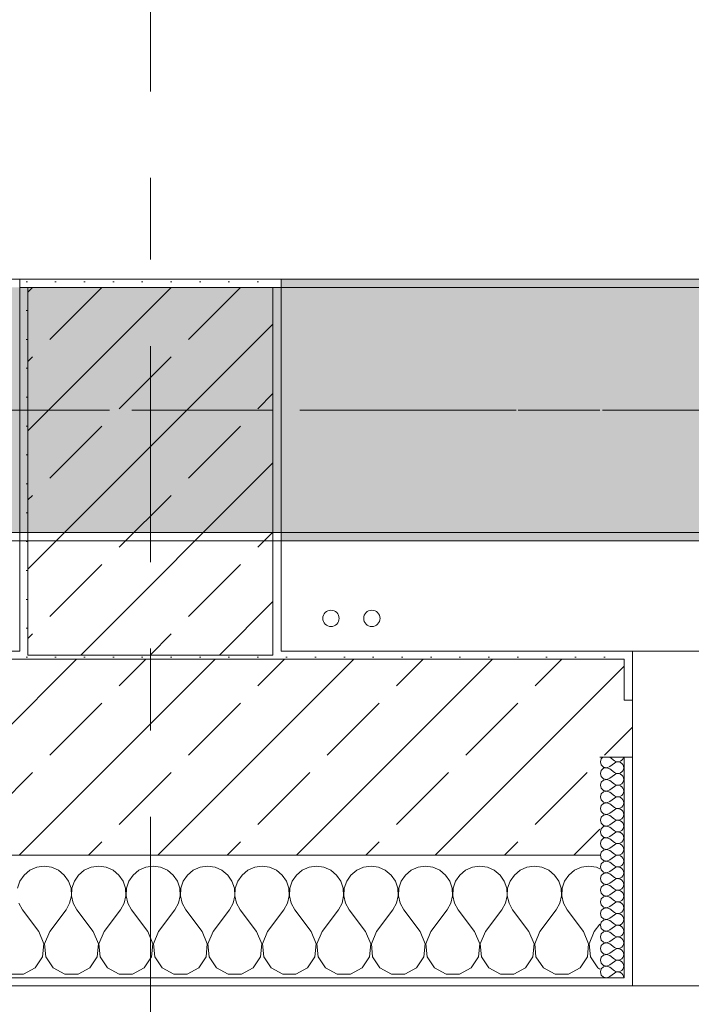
# Model space of a CAD drawing. Header units: metres. Extents: x -3.6 to 84.5, y -11 to 16.8.
# Tile 46 of 256: x 14.8 to 15.6, y -0.2 to 1. Entities that reach past the tile are written whole.
import ezdxf

# ---------------------------------------------------------------- set-up
doc = ezdxf.new("R2010")
doc.units = ezdxf.units.M
doc.header["$MEASUREMENT"] = 0
doc.linetypes.add('Achse', pattern=[0.2, 0.1, -0.05, 0, -0.05])
doc.linetypes.add('Strichlinie doppelt', pattern=[0.546806, 0.264583, -0.105833, 0.070556, -0.105833])
for name, color, linetype in [('451 - Universal.Achsen Raster', 7, 'Continuous'), ('604 - Struktur.Wand Aussen', 7, 'Continuous'), ('607 - Struktur.Stütze', 7, 'Continuous'), ('608 - Struktur.Träger', 7, 'Continuous'), ('801 - HKLSE.Heizung_ Klima_ Lüftung', 7, 'Continuous')]:
    doc.layers.add(name, color=color, linetype=linetype)
pattern_1 = [(45, (0, 0), (-0.08485281, 0.08485281), []), (45, (-0.04243, 0.04243), (-0.08485281, 0.08485281), [0.09, -0.03])]
pattern_2 = [(45, (0, 0), (-0.01767767, 0.01767767), [0, -0.025])]
pattern_3 = [(0, (0, 0), (0, 0.08660254), [0, -0.05]), (0, (0.025, 0.0433), (0, 0.08660254), [0, -0.05])]

# ---------------------------------------------------------------- blocks, each defined once
blk = doc.blocks.new('*X83')
at = {"layer": '604 - Struktur.Wand Aussen', "color": 7, "linetype": 'Continuous', "lineweight": 5}
for p, q in [((14.7909, -0.0096), (14.7825, -0.0133)), ((14.8, -0.0083), (14.7909, -0.0096)), ((14.8091, -0.0096), (14.8, -0.0083)), ((14.8175, -0.0133), (14.8091, -0.0096)), ((14.8576, -0.0096), (14.8491, -0.0133)), ((14.8667, -0.0083), (14.8576, -0.0096)), ((14.8758, -0.0096), (14.8667, -0.0083)), ((14.8842, -0.0133), (14.8758, -0.0096)), ((14.9242, -0.0096), (14.9158, -0.0133)), ((14.9333, -0.0083), (14.9242, -0.0096)), ((14.9424, -0.0096), (14.9333, -0.0083)), ((14.9509, -0.0133), (14.9424, -0.0096)), ((14.9909, -0.0096), (14.9825, -0.0133)), ((15, -0.0083), (14.9909, -0.0096)), ((15.0091, -0.0096), (15, -0.0083)), ((15.0175, -0.0133), (15.0091, -0.0096)), ((15.0576, -0.0096), (15.0491, -0.0133)), ((15.0667, -0.0083), (15.0576, -0.0096)), ((15.0758, -0.0096), (15.0667, -0.0083)), ((15.0842, -0.0133), (15.0758, -0.0096)), ((15.1242, -0.0096), (15.1158, -0.0133)), ((15.1333, -0.0083), (15.1242, -0.0096)), ((15.1424, -0.0096), (15.1333, -0.0083)), ((15.1509, -0.0133), (15.1424, -0.0096)), ((15.1909, -0.0096), (15.1825, -0.0133)), ((15.2, -0.0083), (15.1909, -0.0096)), ((15.2091, -0.0096), (15.2, -0.0083)), ((15.2175, -0.0133), (15.2091, -0.0096)), ((15.2576, -0.0096), (15.2491, -0.0133)), ((15.2667, -0.0083), (15.2576, -0.0096)), ((15.2758, -0.0096), (15.2667, -0.0083)), ((15.2842, -0.0133), (15.2758, -0.0096)), ((15.3242, -0.0096), (15.3158, -0.0133)), ((15.3333, -0.0083), (15.3242, -0.0096)), ((15.3424, -0.0096), (15.3333, -0.0083)), ((15.3509, -0.0133), (15.3424, -0.0096)), ((15.3909, -0.0096), (15.3825, -0.0133)), ((15.4, -0.0083), (15.3909, -0.0096)), ((15.4091, -0.0096), (15.4, -0.0083)), ((15.4175, -0.0133), (15.4091, -0.0096)), ((15.4576, -0.0096), (15.4491, -0.0133)), ((15.4667, -0.0083), (15.4576, -0.0096)), ((15.4758, -0.0096), (15.4667, -0.0083)), ((15.48, -0.0115), (15.4758, -0.0096)), ((14.7754, -0.0192), (14.7702, -0.0268)), ((14.7825, -0.0133), (14.7754, -0.0192)), ((14.8246, -0.0192), (14.8175, -0.0133)), ((14.8298, -0.0268), (14.8246, -0.0192)), ((14.8421, -0.0192), (14.8369, -0.0268)), ((14.8491, -0.0133), (14.8421, -0.0192)), ((14.8913, -0.0192), (14.8842, -0.0133)), ((14.8965, -0.0268), (14.8913, -0.0192)), ((14.9087, -0.0192), (14.9035, -0.0268)), ((14.9158, -0.0133), (14.9087, -0.0192)), ((14.9579, -0.0192), (14.9509, -0.0133)), ((14.9631, -0.0268), (14.9579, -0.0192)), ((14.9754, -0.0192), (14.9702, -0.0268)), ((14.9825, -0.0133), (14.9754, -0.0192)), ((15.0246, -0.0192), (15.0175, -0.0133)), ((15.0298, -0.0268), (15.0246, -0.0192)), ((15.0421, -0.0192), (15.0369, -0.0268)), ((15.0491, -0.0133), (15.0421, -0.0192)), ((15.0913, -0.0192), (15.0842, -0.0133)), ((15.0965, -0.0268), (15.0913, -0.0192)), ((15.1087, -0.0192), (15.1035, -0.0268)), ((15.1158, -0.0133), (15.1087, -0.0192)), ((15.1579, -0.0192), (15.1509, -0.0133)), ((15.1631, -0.0268), (15.1579, -0.0192)), ((15.1754, -0.0192), (15.1702, -0.0268)), ((15.1825, -0.0133), (15.1754, -0.0192)), ((15.2246, -0.0192), (15.2175, -0.0133)), ((15.2298, -0.0268), (15.2246, -0.0192)), ((15.2421, -0.0192), (15.2369, -0.0268)), ((15.2491, -0.0133), (15.2421, -0.0192)), ((15.2913, -0.0192), (15.2842, -0.0133)), ((15.2965, -0.0268), (15.2913, -0.0192)), ((15.3087, -0.0192), (15.3035, -0.0268)), ((15.3158, -0.0133), (15.3087, -0.0192)), ((15.3579, -0.0192), (15.3509, -0.0133)), ((15.3631, -0.0268), (15.3579, -0.0192)), ((15.3754, -0.0192), (15.3702, -0.0268)), ((15.3825, -0.0133), (15.3754, -0.0192)), ((15.4246, -0.0192), (15.4175, -0.0133)), ((15.4298, -0.0268), (15.4246, -0.0192)), ((15.4421, -0.0192), (15.4369, -0.0268)), ((15.4491, -0.0133), (15.4421, -0.0192)), ((14.7702, -0.0268), (14.7672, -0.0355)), ((14.8328, -0.0355), (14.8298, -0.0268)), ((14.8332, -0.0447), (14.8328, -0.0355)), ((14.8339, -0.0355), (14.8335, -0.0447)), ((14.8369, -0.0268), (14.8339, -0.0355)), ((14.8994, -0.0355), (14.8965, -0.0268)), ((14.8999, -0.0447), (14.8994, -0.0355)), ((14.9006, -0.0355), (14.9001, -0.0447)), ((14.9035, -0.0268), (14.9006, -0.0355)), ((14.9661, -0.0355), (14.9631, -0.0268)), ((14.9665, -0.0447), (14.9661, -0.0355)), ((14.9672, -0.0355), (14.9668, -0.0447)), ((14.9702, -0.0268), (14.9672, -0.0355)), ((15.0328, -0.0355), (15.0298, -0.0268)), ((15.0332, -0.0447), (15.0328, -0.0355)), ((15.0339, -0.0355), (15.0335, -0.0447)), ((15.0369, -0.0268), (15.0339, -0.0355)), ((15.0994, -0.0355), (15.0965, -0.0268)), ((15.0999, -0.0447), (15.0994, -0.0355)), ((15.1006, -0.0355), (15.1001, -0.0447)), ((15.1035, -0.0268), (15.1006, -0.0355)), ((15.1661, -0.0355), (15.1631, -0.0268)), ((15.1665, -0.0447), (15.1661, -0.0355)), ((15.1672, -0.0355), (15.1668, -0.0447)), ((15.1702, -0.0268), (15.1672, -0.0355)), ((15.2328, -0.0355), (15.2298, -0.0268)), ((15.2332, -0.0447), (15.2328, -0.0355)), ((15.2339, -0.0355), (15.2335, -0.0447)), ((15.2369, -0.0268), (15.2339, -0.0355)), ((15.2994, -0.0355), (15.2965, -0.0268)), ((15.2999, -0.0447), (15.2994, -0.0355)), ((15.3006, -0.0355), (15.3001, -0.0447)), ((15.3035, -0.0268), (15.3006, -0.0355)), ((15.3661, -0.0355), (15.3631, -0.0268)), ((15.3665, -0.0447), (15.3661, -0.0355)), ((15.3672, -0.0355), (15.3668, -0.0447)), ((15.3702, -0.0268), (15.3672, -0.0355)), ((15.4328, -0.0355), (15.4298, -0.0268)), ((15.4332, -0.0447), (15.4328, -0.0355)), ((15.4339, -0.0355), (15.4335, -0.0447)), ((15.4369, -0.0268), (15.4339, -0.0355)), ((14.8311, -0.0536), (14.8332, -0.0447)), ((14.8335, -0.0447), (14.8355, -0.0536)), ((14.8978, -0.0536), (14.8999, -0.0447)), ((14.9001, -0.0447), (14.9022, -0.0536)), ((14.9645, -0.0536), (14.9665, -0.0447)), ((14.9668, -0.0447), (14.9689, -0.0536)), ((15.0311, -0.0536), (15.0332, -0.0447)), ((15.0335, -0.0447), (15.0355, -0.0536)), ((15.0978, -0.0536), (15.0999, -0.0447)), ((15.1001, -0.0447), (15.1022, -0.0536)), ((15.1645, -0.0536), (15.1665, -0.0447)), ((15.1668, -0.0447), (15.1689, -0.0536)), ((15.2311, -0.0536), (15.2332, -0.0447)), ((15.2335, -0.0447), (15.2355, -0.0536)), ((15.2978, -0.0536), (15.2999, -0.0447)), ((15.3001, -0.0447), (15.3022, -0.0536)), ((15.3645, -0.0536), (15.3665, -0.0447)), ((15.3668, -0.0447), (15.3689, -0.0536)), ((15.4311, -0.0536), (15.4332, -0.0447)), ((15.4335, -0.0447), (15.4355, -0.0536)), ((14.7689, -0.0536), (14.7733, -0.0617)), ((14.8267, -0.0617), (14.8311, -0.0536)), ((14.8355, -0.0536), (14.84, -0.0617)), ((14.8933, -0.0617), (14.8978, -0.0536)), ((14.9022, -0.0536), (14.9067, -0.0617)), ((14.96, -0.0617), (14.9645, -0.0536)), ((14.9689, -0.0536), (14.9733, -0.0617)), ((15.0267, -0.0617), (15.0311, -0.0536)), ((15.0355, -0.0536), (15.04, -0.0617)), ((15.0933, -0.0617), (15.0978, -0.0536)), ((15.1022, -0.0536), (15.1067, -0.0617)), ((15.16, -0.0617), (15.1645, -0.0536)), ((15.1689, -0.0536), (15.1733, -0.0617)), ((15.2267, -0.0617), (15.2311, -0.0536)), ((15.2355, -0.0536), (15.24, -0.0617)), ((15.2933, -0.0617), (15.2978, -0.0536)), ((15.3022, -0.0536), (15.3067, -0.0617)), ((15.36, -0.0617), (15.3645, -0.0536)), ((15.3689, -0.0536), (15.3733, -0.0617)), ((15.4267, -0.0617), (15.4311, -0.0536)), ((15.4355, -0.0536), (15.44, -0.0617)), ((14.7933, -0.0883), (14.7733, -0.0617)), ((14.8067, -0.0883), (14.8267, -0.0617)), ((14.86, -0.0883), (14.84, -0.0617)), ((14.8733, -0.0883), (14.8933, -0.0617)), ((14.9267, -0.0883), (14.9067, -0.0617)), ((14.94, -0.0883), (14.96, -0.0617)), ((14.9933, -0.0883), (14.9733, -0.0617)), ((15.0067, -0.0883), (15.0267, -0.0617)), ((15.06, -0.0883), (15.04, -0.0617)), ((15.0733, -0.0883), (15.0933, -0.0617)), ((15.1267, -0.0883), (15.1067, -0.0617)), ((15.14, -0.0883), (15.16, -0.0617)), ((15.1933, -0.0883), (15.1733, -0.0617)), ((15.2067, -0.0883), (15.2267, -0.0617)), ((15.26, -0.0883), (15.24, -0.0617)), ((15.2733, -0.0883), (15.2933, -0.0617)), ((15.3267, -0.0883), (15.3067, -0.0617)), ((15.34, -0.0883), (15.36, -0.0617)), ((15.3933, -0.0883), (15.3733, -0.0617)), ((15.4067, -0.0883), (15.4267, -0.0617)), ((15.46, -0.0883), (15.44, -0.0617)), ((15.4733, -0.0883), (15.48, -0.0794)), ((14.7996, -0.1033), (14.7933, -0.0883)), ((14.8067, -0.0883), (14.8004, -0.1033)), ((14.8663, -0.1033), (14.86, -0.0883)), ((14.8733, -0.0883), (14.867, -0.1033)), ((14.933, -0.1033), (14.9267, -0.0883)), ((14.94, -0.0883), (14.9337, -0.1033)), ((14.9996, -0.1033), (14.9933, -0.0883)), ((15.0067, -0.0883), (15.0004, -0.1033)), ((15.0663, -0.1033), (15.06, -0.0883)), ((15.0733, -0.0883), (15.067, -0.1033)), ((15.133, -0.1033), (15.1267, -0.0883)), ((15.14, -0.0883), (15.1337, -0.1033)), ((15.1996, -0.1033), (15.1933, -0.0883)), ((15.2067, -0.0883), (15.2004, -0.1033)), ((15.2663, -0.1033), (15.26, -0.0883)), ((15.2733, -0.0883), (15.267, -0.1033)), ((15.333, -0.1033), (15.3267, -0.0883)), ((15.34, -0.0883), (15.3337, -0.1033)), ((15.3996, -0.1033), (15.3933, -0.0883)), ((15.4067, -0.0883), (15.4004, -0.1033)), ((15.4663, -0.1033), (15.46, -0.0883)), ((15.4733, -0.0883), (15.467, -0.1033)), ((14.7981, -0.1195), (14.7996, -0.1033)), ((14.8004, -0.1033), (14.8019, -0.1195)), ((14.8648, -0.1195), (14.8663, -0.1033)), ((14.867, -0.1033), (14.8686, -0.1195)), ((14.9314, -0.1195), (14.933, -0.1033)), ((14.9337, -0.1033), (14.9352, -0.1195)), ((14.9981, -0.1195), (14.9996, -0.1033)), ((15.0004, -0.1033), (15.0019, -0.1195)), ((15.0648, -0.1195), (15.0663, -0.1033)), ((15.067, -0.1033), (15.0686, -0.1195)), ((15.1314, -0.1195), (15.133, -0.1033)), ((15.1337, -0.1033), (15.1352, -0.1195)), ((15.1981, -0.1195), (15.1996, -0.1033)), ((15.2004, -0.1033), (15.2019, -0.1195)), ((15.2648, -0.1195), (15.2663, -0.1033)), ((15.267, -0.1033), (15.2686, -0.1195)), ((15.3314, -0.1195), (15.333, -0.1033)), ((15.3337, -0.1033), (15.3352, -0.1195)), ((15.3981, -0.1195), (15.3996, -0.1033)), ((15.4004, -0.1033), (15.4019, -0.1195)), ((15.4648, -0.1195), (15.4663, -0.1033)), ((15.467, -0.1033), (15.4686, -0.1195)), ((14.7891, -0.133), (14.7981, -0.1195)), ((14.8019, -0.1195), (14.8109, -0.133)), ((14.8558, -0.133), (14.8648, -0.1195)), ((14.8686, -0.1195), (14.8776, -0.133)), ((14.9224, -0.133), (14.9314, -0.1195)), ((14.9352, -0.1195), (14.9442, -0.133)), ((14.9891, -0.133), (14.9981, -0.1195)), ((15.0019, -0.1195), (15.0109, -0.133)), ((15.0558, -0.133), (15.0648, -0.1195)), ((15.0686, -0.1195), (15.0776, -0.133)), ((15.1224, -0.133), (15.1314, -0.1195)), ((15.1352, -0.1195), (15.1442, -0.133)), ((15.1891, -0.133), (15.1981, -0.1195)), ((15.2019, -0.1195), (15.2109, -0.133)), ((15.2558, -0.133), (15.2648, -0.1195)), ((15.2686, -0.1195), (15.2776, -0.133)), ((15.3224, -0.133), (15.3314, -0.1195)), ((15.3352, -0.1195), (15.3442, -0.133)), ((15.3891, -0.133), (15.3981, -0.1195)), ((15.4019, -0.1195), (15.4109, -0.133)), ((15.4558, -0.133), (15.4648, -0.1195)), ((15.4686, -0.1195), (15.4776, -0.133)), ((14.7585, -0.1407), (14.7748, -0.1407)), ((14.7748, -0.1407), (14.7891, -0.133)), ((14.8109, -0.133), (14.8252, -0.1407)), ((14.8252, -0.1407), (14.8415, -0.1407)), ((14.8415, -0.1407), (14.8558, -0.133)), ((14.8776, -0.133), (14.8919, -0.1407)), ((14.8919, -0.1407), (14.9081, -0.1407)), ((14.9081, -0.1407), (14.9224, -0.133)), ((14.9442, -0.133), (14.9585, -0.1407)), ((14.9585, -0.1407), (14.9748, -0.1407)), ((14.9748, -0.1407), (14.9891, -0.133)), ((15.0109, -0.133), (15.0252, -0.1407)), ((15.0252, -0.1407), (15.0415, -0.1407)), ((15.0415, -0.1407), (15.0558, -0.133)), ((15.0776, -0.133), (15.0919, -0.1407)), ((15.0919, -0.1407), (15.1081, -0.1407)), ((15.1081, -0.1407), (15.1224, -0.133)), ((15.1442, -0.133), (15.1585, -0.1407)), ((15.1585, -0.1407), (15.1748, -0.1407)), ((15.1748, -0.1407), (15.1891, -0.133)), ((15.2109, -0.133), (15.2252, -0.1407)), ((15.2252, -0.1407), (15.2415, -0.1407)), ((15.2415, -0.1407), (15.2558, -0.133)), ((15.2776, -0.133), (15.2919, -0.1407)), ((15.2919, -0.1407), (15.3081, -0.1407)), ((15.3081, -0.1407), (15.3224, -0.133)), ((15.3442, -0.133), (15.3585, -0.1407)), ((15.3585, -0.1407), (15.3748, -0.1407)), ((15.3748, -0.1407), (15.3891, -0.133)), ((15.4109, -0.133), (15.4252, -0.1407)), ((15.4252, -0.1407), (15.4415, -0.1407)), ((15.4415, -0.1407), (15.4558, -0.133)), ((15.4776, -0.133), (15.48, -0.1343))]:
    blk.add_line(p, q, dxfattribs=at)
blk = doc.blocks.new('*X107')
at = {"layer": '604 - Struktur.Wand Aussen', "color": 7, "linetype": 'Continuous', "lineweight": 5}
for p, q in [((15.4818, 0.123), (15.4807, 0.1193)), ((15.4839, 0.125), (15.4818, 0.123)), ((15.4921, 0.125), (15.4979, 0.1207)), ((15.4979, 0.1207), (15.4996, 0.1198)), ((15.5053, 0.12), (15.507, 0.1212)), ((15.507, 0.1212), (15.5082, 0.1227)), ((15.5082, 0.1227), (15.509, 0.1245)), ((15.509, 0.1245), (15.5091, 0.125)), ((15.4807, 0.1193), (15.4818, 0.1155)), ((15.4818, 0.1088), (15.4807, 0.105)), ((15.4818, 0.1155), (15.4847, 0.1129)), ((15.4847, 0.1114), (15.4818, 0.1088)), ((15.4847, 0.1129), (15.4885, 0.1122)), ((15.4885, 0.1121), (15.4847, 0.1114)), ((15.4885, 0.1122), (15.4921, 0.1136)), ((15.4921, 0.1107), (15.4885, 0.1121)), ((15.4921, 0.1136), (15.4979, 0.1179)), ((15.4921, 0.1107), (15.4979, 0.1064)), ((15.4996, 0.1188), (15.4979, 0.1179)), ((15.4996, 0.1198), (15.5015, 0.1193)), ((15.5015, 0.1193), (15.4996, 0.1188)), ((15.5015, 0.1193), (15.5035, 0.1194)), ((15.5035, 0.1192), (15.5015, 0.1193)), ((15.5035, 0.1194), (15.5053, 0.12)), ((15.5053, 0.1185), (15.5035, 0.1192)), ((15.507, 0.1174), (15.5053, 0.1185)), ((15.5082, 0.1159), (15.507, 0.1174)), ((15.509, 0.1141), (15.5082, 0.1159)), ((15.5082, 0.1084), (15.509, 0.1102)), ((15.5093, 0.1121), (15.509, 0.1141)), ((15.509, 0.1102), (15.5093, 0.1121)), ((15.4807, 0.105), (15.4818, 0.1012)), ((15.4818, 0.1012), (15.4847, 0.0986)), ((15.4847, 0.0971), (15.4818, 0.0945)), ((15.4847, 0.0986), (15.4885, 0.0979)), ((15.4885, 0.0978), (15.4847, 0.0971)), ((15.4885, 0.0979), (15.4921, 0.0993)), ((15.4921, 0.0964), (15.4885, 0.0978)), ((15.4921, 0.0993), (15.4979, 0.1036)), ((15.4921, 0.0964), (15.4979, 0.0921)), ((15.4979, 0.1064), (15.4996, 0.1055)), ((15.4996, 0.1045), (15.4979, 0.1036)), ((15.4996, 0.1055), (15.5015, 0.105)), ((15.5015, 0.105), (15.4996, 0.1045)), ((15.5015, 0.105), (15.5035, 0.1051)), ((15.5035, 0.1049), (15.5015, 0.105)), ((15.5035, 0.1051), (15.5053, 0.1058)), ((15.5053, 0.1042), (15.5035, 0.1049)), ((15.5053, 0.1058), (15.507, 0.1069)), ((15.507, 0.1031), (15.5053, 0.1042)), ((15.507, 0.1069), (15.5082, 0.1084)), ((15.5082, 0.1016), (15.507, 0.1031)), ((15.509, 0.0998), (15.5082, 0.1016)), ((15.5093, 0.0979), (15.509, 0.0998)), ((15.509, 0.0959), (15.5093, 0.0979)), ((15.4818, 0.0945), (15.4807, 0.0907)), ((15.4807, 0.0907), (15.4818, 0.087)), ((15.4818, 0.087), (15.4847, 0.0843)), ((15.4885, 0.0836), (15.4921, 0.085)), ((15.4921, 0.085), (15.4979, 0.0893)), ((15.4979, 0.0921), (15.4996, 0.0912)), ((15.4996, 0.0902), (15.4979, 0.0893)), ((15.4996, 0.0912), (15.5015, 0.0907)), ((15.5015, 0.0907), (15.4996, 0.0902)), ((15.5015, 0.0907), (15.5035, 0.0908)), ((15.5035, 0.0906), (15.5015, 0.0907)), ((15.5035, 0.0908), (15.5053, 0.0915)), ((15.5053, 0.09), (15.5035, 0.0906)), ((15.5053, 0.0915), (15.507, 0.0926)), ((15.507, 0.0888), (15.5053, 0.09)), ((15.507, 0.0926), (15.5082, 0.0941)), ((15.5082, 0.0873), (15.507, 0.0888)), ((15.5082, 0.0941), (15.509, 0.0959)), ((15.509, 0.0855), (15.5082, 0.0873)), ((15.5093, 0.0836), (15.509, 0.0855)), ((15.4818, 0.0802), (15.4807, 0.0764)), ((15.4807, 0.0764), (15.4818, 0.0727)), ((15.4847, 0.0828), (15.4818, 0.0802)), ((15.4818, 0.0727), (15.4847, 0.07)), ((15.4847, 0.0843), (15.4885, 0.0836)), ((15.4885, 0.0835), (15.4847, 0.0828)), ((15.4921, 0.0821), (15.4885, 0.0835)), ((15.4921, 0.0821), (15.4979, 0.0779)), ((15.4921, 0.0707), (15.4979, 0.075)), ((15.4979, 0.0779), (15.4996, 0.0769)), ((15.4996, 0.076), (15.4979, 0.075)), ((15.4996, 0.0769), (15.5015, 0.0765)), ((15.5015, 0.0764), (15.4996, 0.076)), ((15.5015, 0.0765), (15.5035, 0.0766)), ((15.5035, 0.0763), (15.5015, 0.0764)), ((15.5035, 0.0766), (15.5053, 0.0772)), ((15.5053, 0.0757), (15.5035, 0.0763)), ((15.5053, 0.0772), (15.507, 0.0783)), ((15.507, 0.0746), (15.5053, 0.0757)), ((15.507, 0.0783), (15.5082, 0.0798)), ((15.5082, 0.073), (15.507, 0.0746)), ((15.5082, 0.0798), (15.509, 0.0816)), ((15.509, 0.0712), (15.5082, 0.073)), ((15.509, 0.0816), (15.5093, 0.0836)), ((15.4818, 0.0659), (15.4807, 0.0621)), ((15.4807, 0.0621), (15.4818, 0.0584)), ((15.4847, 0.0685), (15.4818, 0.0659)), ((15.4847, 0.07), (15.4885, 0.0693)), ((15.4885, 0.0693), (15.4847, 0.0685)), ((15.4885, 0.0693), (15.4921, 0.0707)), ((15.4921, 0.0679), (15.4885, 0.0693)), ((15.4921, 0.0679), (15.4979, 0.0636)), ((15.4921, 0.0564), (15.4979, 0.0607)), ((15.4979, 0.0636), (15.4996, 0.0626)), ((15.4996, 0.0617), (15.4979, 0.0607)), ((15.4996, 0.0626), (15.5015, 0.0622)), ((15.5015, 0.0621), (15.4996, 0.0617)), ((15.5015, 0.0622), (15.5035, 0.0623)), ((15.5035, 0.062), (15.5015, 0.0621)), ((15.5035, 0.0623), (15.5053, 0.0629)), ((15.5053, 0.0614), (15.5035, 0.062)), ((15.5053, 0.0629), (15.507, 0.064)), ((15.507, 0.0603), (15.5053, 0.0614)), ((15.507, 0.064), (15.5082, 0.0655)), ((15.5082, 0.0588), (15.507, 0.0603)), ((15.5082, 0.0655), (15.509, 0.0673)), ((15.5093, 0.0693), (15.509, 0.0712)), ((15.509, 0.0673), (15.5093, 0.0693)), ((15.4818, 0.0516), (15.4807, 0.0479)), ((15.4818, 0.0584), (15.4847, 0.0558)), ((15.4847, 0.0542), (15.4818, 0.0516)), ((15.4847, 0.0558), (15.4885, 0.055)), ((15.4885, 0.055), (15.4847, 0.0542)), ((15.4885, 0.055), (15.4921, 0.0564)), ((15.4921, 0.0536), (15.4885, 0.055)), ((15.4921, 0.0536), (15.4979, 0.0493)), ((15.4979, 0.0493), (15.4996, 0.0483)), ((15.4996, 0.0483), (15.5015, 0.0479)), ((15.5035, 0.048), (15.5053, 0.0486)), ((15.5053, 0.0486), (15.507, 0.0497)), ((15.507, 0.0497), (15.5082, 0.0512)), ((15.509, 0.057), (15.5082, 0.0588)), ((15.5082, 0.0512), (15.509, 0.053)), ((15.5093, 0.055), (15.509, 0.057)), ((15.509, 0.053), (15.5093, 0.055)), ((15.4807, 0.0479), (15.4818, 0.0441)), ((15.4818, 0.0373), (15.4807, 0.0336)), ((15.4818, 0.0441), (15.4847, 0.0415)), ((15.4847, 0.04), (15.4818, 0.0373)), ((15.4847, 0.0415), (15.4885, 0.0407)), ((15.4885, 0.0407), (15.4847, 0.04)), ((15.4885, 0.0407), (15.4921, 0.0421)), ((15.4921, 0.0393), (15.4885, 0.0407)), ((15.4921, 0.0421), (15.4979, 0.0464)), ((15.4921, 0.0393), (15.4979, 0.035)), ((15.4996, 0.0474), (15.4979, 0.0464)), ((15.5015, 0.0478), (15.4996, 0.0474)), ((15.5015, 0.0479), (15.5035, 0.048)), ((15.5035, 0.0477), (15.5015, 0.0478)), ((15.5053, 0.0471), (15.5035, 0.0477)), ((15.507, 0.046), (15.5053, 0.0471)), ((15.5082, 0.0445), (15.507, 0.046)), ((15.507, 0.0354), (15.5082, 0.037)), ((15.509, 0.0427), (15.5082, 0.0445)), ((15.5082, 0.037), (15.509, 0.0388)), ((15.5093, 0.0407), (15.509, 0.0427)), ((15.509, 0.0388), (15.5093, 0.0407)), ((15.4807, 0.0336), (15.4818, 0.0298)), ((15.4818, 0.0298), (15.4847, 0.0272)), ((15.4847, 0.0257), (15.4818, 0.023)), ((15.4847, 0.0272), (15.4885, 0.0265)), ((15.4885, 0.0264), (15.4847, 0.0257)), ((15.4885, 0.0265), (15.4921, 0.0279)), ((15.4921, 0.025), (15.4885, 0.0264)), ((15.4921, 0.0279), (15.4979, 0.0321)), ((15.4921, 0.025), (15.4979, 0.0207)), ((15.4979, 0.035), (15.4996, 0.034)), ((15.4996, 0.0331), (15.4979, 0.0321)), ((15.4996, 0.034), (15.5015, 0.0336)), ((15.5015, 0.0335), (15.4996, 0.0331)), ((15.5015, 0.0336), (15.5035, 0.0337)), ((15.5035, 0.0334), (15.5015, 0.0335)), ((15.5035, 0.0337), (15.5053, 0.0343)), ((15.5053, 0.0328), (15.5035, 0.0334)), ((15.5053, 0.0343), (15.507, 0.0354)), ((15.507, 0.0317), (15.5053, 0.0328)), ((15.5082, 0.0302), (15.507, 0.0317)), ((15.509, 0.0284), (15.5082, 0.0302)), ((15.5082, 0.0227), (15.509, 0.0245)), ((15.5093, 0.0264), (15.509, 0.0284)), ((15.509, 0.0245), (15.5093, 0.0264)), ((15.4818, 0.023), (15.4807, 0.0193)), ((15.4807, 0.0193), (15.4818, 0.0155)), ((15.4818, 0.0155), (15.4847, 0.0129)), ((15.4847, 0.0129), (15.4885, 0.0122)), ((15.4885, 0.0121), (15.4847, 0.0114)), ((15.4885, 0.0122), (15.4921, 0.0136)), ((15.4921, 0.0107), (15.4885, 0.0121)), ((15.4921, 0.0136), (15.4979, 0.0179)), ((15.4979, 0.0207), (15.4996, 0.0198)), ((15.4996, 0.0188), (15.4979, 0.0179)), ((15.4996, 0.0198), (15.5015, 0.0193)), ((15.5015, 0.0193), (15.4996, 0.0188)), ((15.5015, 0.0193), (15.5035, 0.0194)), ((15.5035, 0.0192), (15.5015, 0.0193)), ((15.5035, 0.0194), (15.5053, 0.02)), ((15.5053, 0.0185), (15.5035, 0.0192)), ((15.5053, 0.02), (15.507, 0.0212)), ((15.507, 0.0174), (15.5053, 0.0185)), ((15.507, 0.0212), (15.5082, 0.0227)), ((15.5082, 0.0159), (15.507, 0.0174)), ((15.509, 0.0141), (15.5082, 0.0159)), ((15.5093, 0.0121), (15.509, 0.0141)), ((15.509, 0.0102), (15.5093, 0.0121)), ((15.4818, 0.0088), (15.4807, 0.005)), ((15.4807, 0.005), (15.4818, 0.0012)), ((15.4847, 0.0114), (15.4818, 0.0088)), ((15.4818, 0.0012), (15.4847, -0.0014)), ((15.4921, 0.0107), (15.4979, 0.0064)), ((15.4921, -0.0007), (15.4979, 0.0036)), ((15.4979, 0.0064), (15.4996, 0.0055)), ((15.4996, 0.0045), (15.4979, 0.0036)), ((15.4996, 0.0055), (15.5015, 0.005)), ((15.5015, 0.005), (15.4996, 0.0045)), ((15.5015, 0.005), (15.5035, 0.0051)), ((15.5035, 0.0049), (15.5015, 0.005)), ((15.5035, 0.0051), (15.5053, 0.0058)), ((15.5053, 0.0042), (15.5035, 0.0049)), ((15.5053, 0.0058), (15.507, 0.0069)), ((15.507, 0.0031), (15.5053, 0.0042)), ((15.507, 0.0069), (15.5082, 0.0084)), ((15.5082, 0.0016), (15.507, 0.0031)), ((15.5082, 0.0084), (15.509, 0.0102)), ((15.509, -0.0002), (15.5082, 0.0016)), ((15.4818, -0.0055), (15.4807, -0.0093)), ((15.4807, -0.0093), (15.4818, -0.013)), ((15.4847, -0.0029), (15.4818, -0.0055)), ((15.4847, -0.0014), (15.4885, -0.0021)), ((15.4885, -0.0022), (15.4847, -0.0029)), ((15.4885, -0.0021), (15.4921, -0.0007)), ((15.4921, -0.0036), (15.4885, -0.0022)), ((15.4921, -0.0036), (15.4979, -0.0079)), ((15.4921, -0.015), (15.4979, -0.0107)), ((15.4979, -0.0079), (15.4996, -0.0088)), ((15.4996, -0.0098), (15.4979, -0.0107)), ((15.4996, -0.0088), (15.5015, -0.0093)), ((15.5015, -0.0093), (15.4996, -0.0098)), ((15.5015, -0.0093), (15.5035, -0.0092)), ((15.5035, -0.0094), (15.5015, -0.0093)), ((15.5035, -0.0092), (15.5053, -0.0085)), ((15.5053, -0.01), (15.5035, -0.0094)), ((15.5053, -0.0085), (15.507, -0.0074)), ((15.507, -0.0112), (15.5053, -0.01)), ((15.507, -0.0074), (15.5082, -0.0059)), ((15.5082, -0.0127), (15.507, -0.0112)), ((15.5082, -0.0059), (15.509, -0.0041)), ((15.5093, -0.0021), (15.509, -0.0002)), ((15.509, -0.0041), (15.5093, -0.0021)), ((15.4818, -0.0198), (15.4807, -0.0236)), ((15.4807, -0.0236), (15.4818, -0.0273)), ((15.4818, -0.013), (15.4847, -0.0157)), ((15.4847, -0.0172), (15.4818, -0.0198)), ((15.4847, -0.0157), (15.4885, -0.0164)), ((15.4885, -0.0165), (15.4847, -0.0172)), ((15.4885, -0.0164), (15.4921, -0.015)), ((15.4921, -0.0179), (15.4885, -0.0165)), ((15.4921, -0.0179), (15.4979, -0.0221)), ((15.4979, -0.0221), (15.4996, -0.0231)), ((15.4996, -0.024), (15.4979, -0.025)), ((15.4996, -0.0231), (15.5015, -0.0235)), ((15.5015, -0.0236), (15.4996, -0.024)), ((15.5015, -0.0235), (15.5035, -0.0234)), ((15.5035, -0.0237), (15.5015, -0.0236)), ((15.5035, -0.0234), (15.5053, -0.0228)), ((15.5053, -0.0243), (15.5035, -0.0237)), ((15.5053, -0.0228), (15.507, -0.0217)), ((15.507, -0.0217), (15.5082, -0.0202)), ((15.509, -0.0145), (15.5082, -0.0127)), ((15.5082, -0.0202), (15.509, -0.0184)), ((15.5093, -0.0164), (15.509, -0.0145)), ((15.509, -0.0184), (15.5093, -0.0164)), ((15.4818, -0.0341), (15.4807, -0.0379)), ((15.4818, -0.0273), (15.4847, -0.03)), ((15.4847, -0.0315), (15.4818, -0.0341)), ((15.4847, -0.03), (15.4885, -0.0307)), ((15.4885, -0.0307), (15.4847, -0.0315)), ((15.4885, -0.0307), (15.4921, -0.0293)), ((15.4921, -0.0321), (15.4885, -0.0307)), ((15.4921, -0.0293), (15.4979, -0.025)), ((15.4921, -0.0321), (15.4979, -0.0364)), ((15.507, -0.0254), (15.5053, -0.0243)), ((15.5053, -0.0371), (15.507, -0.036)), ((15.5082, -0.027), (15.507, -0.0254)), ((15.507, -0.036), (15.5082, -0.0345)), ((15.509, -0.0288), (15.5082, -0.027)), ((15.5082, -0.0345), (15.509, -0.0327)), ((15.5093, -0.0307), (15.509, -0.0288)), ((15.509, -0.0327), (15.5093, -0.0307)), ((15.4807, -0.0379), (15.4818, -0.0416)), ((15.4818, -0.0416), (15.4847, -0.0442)), ((15.4847, -0.0458), (15.4818, -0.0484)), ((15.4847, -0.0442), (15.4885, -0.045)), ((15.4885, -0.045), (15.4847, -0.0458)), ((15.4885, -0.045), (15.4921, -0.0436)), ((15.4921, -0.0464), (15.4885, -0.045)), ((15.4921, -0.0436), (15.4979, -0.0393)), ((15.4921, -0.0464), (15.4979, -0.0507)), ((15.4979, -0.0364), (15.4996, -0.0374)), ((15.4996, -0.0383), (15.4979, -0.0393)), ((15.4996, -0.0374), (15.5015, -0.0378)), ((15.5015, -0.0379), (15.4996, -0.0383)), ((15.5015, -0.0378), (15.5035, -0.0377)), ((15.5035, -0.038), (15.5015, -0.0379)), ((15.5035, -0.0377), (15.5053, -0.0371)), ((15.5053, -0.0386), (15.5035, -0.038)), ((15.507, -0.0397), (15.5053, -0.0386)), ((15.5082, -0.0412), (15.507, -0.0397)), ((15.509, -0.043), (15.5082, -0.0412)), ((15.5082, -0.0488), (15.509, -0.047)), ((15.5093, -0.045), (15.509, -0.043)), ((15.509, -0.047), (15.5093, -0.045)), ((15.4818, -0.0484), (15.4807, -0.0521)), ((15.4807, -0.0521), (15.4818, -0.0559)), ((15.4818, -0.0559), (15.4847, -0.0585)), ((15.4847, -0.06), (15.4818, -0.0627)), ((15.4847, -0.0585), (15.4885, -0.0593)), ((15.4885, -0.0593), (15.4847, -0.06)), ((15.4885, -0.0593), (15.4921, -0.0579)), ((15.4921, -0.0607), (15.4885, -0.0593)), ((15.4921, -0.0579), (15.4979, -0.0536)), ((15.4979, -0.0507), (15.4996, -0.0517)), ((15.4996, -0.0526), (15.4979, -0.0536)), ((15.4996, -0.0517), (15.5015, -0.0521)), ((15.5015, -0.0522), (15.4996, -0.0526)), ((15.5015, -0.0521), (15.5035, -0.052)), ((15.5035, -0.0523), (15.5015, -0.0522)), ((15.5035, -0.052), (15.5053, -0.0514)), ((15.5053, -0.0529), (15.5035, -0.0523)), ((15.5053, -0.0514), (15.507, -0.0503)), ((15.507, -0.054), (15.5053, -0.0529)), ((15.507, -0.0503), (15.5082, -0.0488)), ((15.5082, -0.0555), (15.507, -0.054)), ((15.509, -0.0573), (15.5082, -0.0555)), ((15.5093, -0.0593), (15.509, -0.0573)), ((15.509, -0.0612), (15.5093, -0.0593)), ((15.4818, -0.0627), (15.4807, -0.0664)), ((15.4807, -0.0664), (15.4818, -0.0702)), ((15.4818, -0.0702), (15.4847, -0.0728)), ((15.4885, -0.0735), (15.4921, -0.0721)), ((15.4921, -0.0607), (15.4979, -0.065)), ((15.4921, -0.0721), (15.4979, -0.0679)), ((15.4979, -0.065), (15.4996, -0.066)), ((15.4996, -0.0669), (15.4979, -0.0679)), ((15.4996, -0.066), (15.5015, -0.0664)), ((15.5015, -0.0665), (15.4996, -0.0669)), ((15.5015, -0.0664), (15.5035, -0.0663)), ((15.5035, -0.0666), (15.5015, -0.0665)), ((15.5035, -0.0663), (15.5053, -0.0657)), ((15.5053, -0.0672), (15.5035, -0.0666)), ((15.5053, -0.0657), (15.507, -0.0646)), ((15.507, -0.0683), (15.5053, -0.0672)), ((15.507, -0.0646), (15.5082, -0.063)), ((15.5082, -0.0698), (15.507, -0.0683)), ((15.5082, -0.063), (15.509, -0.0612)), ((15.509, -0.0716), (15.5082, -0.0698)), ((15.5093, -0.0736), (15.509, -0.0716)), ((15.4818, -0.077), (15.4807, -0.0807)), ((15.4807, -0.0807), (15.4818, -0.0845)), ((15.4847, -0.0743), (15.4818, -0.077)), ((15.4847, -0.0728), (15.4885, -0.0735)), ((15.4885, -0.0736), (15.4847, -0.0743)), ((15.4921, -0.075), (15.4885, -0.0736)), ((15.4921, -0.075), (15.4979, -0.0793)), ((15.4921, -0.0864), (15.4979, -0.0821)), ((15.4979, -0.0793), (15.4996, -0.0802)), ((15.4996, -0.0812), (15.4979, -0.0821)), ((15.4996, -0.0802), (15.5015, -0.0807)), ((15.5015, -0.0807), (15.4996, -0.0812)), ((15.5015, -0.0807), (15.5035, -0.0806)), ((15.5035, -0.0808), (15.5015, -0.0807)), ((15.5035, -0.0806), (15.5053, -0.08)), ((15.5053, -0.0815), (15.5035, -0.0808)), ((15.5053, -0.08), (15.507, -0.0788)), ((15.507, -0.0826), (15.5053, -0.0815)), ((15.507, -0.0788), (15.5082, -0.0773)), ((15.5082, -0.0841), (15.507, -0.0826)), ((15.5082, -0.0773), (15.509, -0.0755)), ((15.509, -0.0859), (15.5082, -0.0841)), ((15.509, -0.0755), (15.5093, -0.0736)), ((15.4818, -0.0912), (15.4807, -0.095)), ((15.4807, -0.095), (15.4818, -0.0988)), ((15.4818, -0.0845), (15.4847, -0.0871)), ((15.4847, -0.0886), (15.4818, -0.0912)), ((15.4847, -0.0871), (15.4885, -0.0878)), ((15.4885, -0.0879), (15.4847, -0.0886)), ((15.4885, -0.0878), (15.4921, -0.0864)), ((15.4921, -0.0893), (15.4885, -0.0879)), ((15.4921, -0.0893), (15.4979, -0.0936)), ((15.4979, -0.0936), (15.4996, -0.0945)), ((15.4996, -0.0955), (15.4979, -0.0964)), ((15.4996, -0.0945), (15.5015, -0.095)), ((15.5015, -0.095), (15.4996, -0.0955)), ((15.5015, -0.095), (15.5035, -0.0949)), ((15.5035, -0.0951), (15.5015, -0.095)), ((15.5035, -0.0949), (15.5053, -0.0942)), ((15.5053, -0.0958), (15.5035, -0.0951)), ((15.5053, -0.0942), (15.507, -0.0931)), ((15.507, -0.0969), (15.5053, -0.0958)), ((15.507, -0.0931), (15.5082, -0.0916)), ((15.5082, -0.0916), (15.509, -0.0898)), ((15.5093, -0.0879), (15.509, -0.0859)), ((15.509, -0.0898), (15.5093, -0.0879)), ((15.4818, -0.1055), (15.4807, -0.1093)), ((15.4818, -0.0988), (15.4847, -0.1014)), ((15.4847, -0.1029), (15.4818, -0.1055)), ((15.4847, -0.1014), (15.4885, -0.1021)), ((15.4885, -0.1022), (15.4847, -0.1029)), ((15.4885, -0.1021), (15.4921, -0.1007)), ((15.4921, -0.1036), (15.4885, -0.1022)), ((15.4921, -0.1007), (15.4979, -0.0964)), ((15.4921, -0.1036), (15.4979, -0.1079)), ((15.4979, -0.1079), (15.4996, -0.1088)), ((15.5053, -0.1085), (15.507, -0.1074)), ((15.5082, -0.0984), (15.507, -0.0969)), ((15.507, -0.1074), (15.5082, -0.1059)), ((15.509, -0.1002), (15.5082, -0.0984)), ((15.5082, -0.1059), (15.509, -0.1041)), ((15.5093, -0.1021), (15.509, -0.1002)), ((15.509, -0.1041), (15.5093, -0.1021)), ((15.4807, -0.1093), (15.4818, -0.113)), ((15.4818, -0.1198), (15.4807, -0.1236)), ((15.4818, -0.113), (15.4847, -0.1157)), ((15.4847, -0.1172), (15.4818, -0.1198)), ((15.4847, -0.1157), (15.4885, -0.1164)), ((15.4885, -0.1165), (15.4847, -0.1172)), ((15.4885, -0.1164), (15.4921, -0.115)), ((15.4921, -0.1179), (15.4885, -0.1165)), ((15.4921, -0.115), (15.4979, -0.1107)), ((15.4921, -0.1179), (15.4979, -0.1221)), ((15.4996, -0.1098), (15.4979, -0.1107)), ((15.4996, -0.1088), (15.5015, -0.1093)), ((15.5015, -0.1093), (15.4996, -0.1098)), ((15.5015, -0.1093), (15.5035, -0.1092)), ((15.5035, -0.1094), (15.5015, -0.1093)), ((15.5035, -0.1092), (15.5053, -0.1085)), ((15.5053, -0.11), (15.5035, -0.1094)), ((15.507, -0.1112), (15.5053, -0.11)), ((15.5082, -0.1127), (15.507, -0.1112)), ((15.507, -0.1217), (15.5082, -0.1202)), ((15.509, -0.1145), (15.5082, -0.1127)), ((15.5082, -0.1202), (15.509, -0.1184)), ((15.5093, -0.1164), (15.509, -0.1145)), ((15.509, -0.1184), (15.5093, -0.1164)), ((15.4807, -0.1236), (15.4818, -0.1273)), ((15.4818, -0.1273), (15.4847, -0.13)), ((15.4847, -0.1315), (15.4818, -0.1341)), ((15.4847, -0.13), (15.4885, -0.1307)), ((15.4885, -0.1307), (15.4847, -0.1315)), ((15.4885, -0.1307), (15.4921, -0.1293)), ((15.4921, -0.1321), (15.4885, -0.1307)), ((15.4921, -0.1293), (15.4979, -0.125)), ((15.4921, -0.1321), (15.4979, -0.1364)), ((15.4979, -0.1221), (15.4996, -0.1231)), ((15.4996, -0.124), (15.4979, -0.125)), ((15.4996, -0.1231), (15.5015, -0.1235)), ((15.5015, -0.1236), (15.4996, -0.124)), ((15.5015, -0.1235), (15.5035, -0.1234)), ((15.5035, -0.1237), (15.5015, -0.1236)), ((15.5035, -0.1234), (15.5053, -0.1228)), ((15.5053, -0.1243), (15.5035, -0.1237)), ((15.5053, -0.1228), (15.507, -0.1217)), ((15.507, -0.1254), (15.5053, -0.1243)), ((15.5082, -0.127), (15.507, -0.1254)), ((15.509, -0.1288), (15.5082, -0.127)), ((15.5093, -0.1307), (15.509, -0.1288)), ((15.509, -0.1327), (15.5093, -0.1307)), ((15.4818, -0.1341), (15.4807, -0.1379)), ((15.4807, -0.1379), (15.4818, -0.1416)), ((15.4818, -0.1416), (15.4847, -0.1442)), ((15.4847, -0.1442), (15.4885, -0.145)), ((15.4885, -0.145), (15.4921, -0.1436)), ((15.4921, -0.1436), (15.4979, -0.1393)), ((15.4979, -0.1364), (15.4996, -0.1374)), ((15.4996, -0.1383), (15.4979, -0.1393)), ((15.4996, -0.1374), (15.5015, -0.1378)), ((15.5015, -0.1379), (15.4996, -0.1383)), ((15.5015, -0.1378), (15.5035, -0.1377)), ((15.5035, -0.138), (15.5015, -0.1379)), ((15.5035, -0.1377), (15.5053, -0.1371)), ((15.5053, -0.1386), (15.5035, -0.138)), ((15.5053, -0.1371), (15.507, -0.136)), ((15.507, -0.1397), (15.5053, -0.1386)), ((15.507, -0.136), (15.5082, -0.1345)), ((15.5082, -0.1412), (15.507, -0.1397)), ((15.5082, -0.1345), (15.509, -0.1327)), ((15.509, -0.143), (15.5082, -0.1412)), ((15.5093, -0.145), (15.509, -0.143))]:
    blk.add_line(p, q, dxfattribs=at)

msp = doc.modelspace()

# ---------------------------------------------------------------- hatches: boundary and pattern name
at = {"layer": '604 - Struktur.Wand Aussen', "linetype": 'Continuous', "lineweight": 0, "true_color": 0x000000}
h = msp.add_hatch(dxfattribs=at)
h.set_pattern_fill('Gips_0001', color=18, style=0, pattern_type=2)
h.set_pattern_definition(pattern_2)
h.paths.add_polyline_path([(15.09, 0.255), (15.09, 0.245), (15.51, 0.245), (15.51, 0.255)])
h = msp.add_hatch(dxfattribs=at)
h.set_pattern_fill('Gips_0001', color=18, style=0, pattern_type=2)
h.set_pattern_definition(pattern_2)
h.paths.add_polyline_path([(15.51, 0.255), (15.51, 0.195), (15.52, 0.195), (15.52, 0.255)])
h = msp.add_hatch(dxfattribs=at)
h.set_pattern_fill('Beton__Stahlbeton_0001', color=18, style=0, pattern_type=2)
h.set_pattern_definition(pattern_1)
h.paths.add_polyline_path([(14.32, 0.195), (14.32, 0.125), (14.33, 0.125), (14.36, 0.125), (14.36, 0.005), (15.48, 0.005), (15.48, 0.125), (15.51, 0.125), (15.52, 0.125), (15.52, 0.195), (15.51, 0.195), (15.51, 0.245), (14.33, 0.245), (14.33, 0.195)])
h = msp.add_hatch(dxfattribs=at)
h.set_pattern_fill('Verputz_0001', color=18, style=0, pattern_type=2)
h.set_pattern_definition(pattern_3)
h.paths.add_polyline_path([(15.51, -0.155), (15.52, -0.155), (15.52, 0.125), (15.51, 0.125)])
h = msp.add_hatch(dxfattribs=at)
h.set_pattern_fill('Verputz_0001', color=18, style=0, pattern_type=2)
h.set_pattern_definition(pattern_3)
h.paths.add_polyline_path([(14.33, -0.155), (15.51, -0.155), (15.51, -0.145), (14.33, -0.145)])
at = {"layer": '607 - Struktur.Stütze', "linetype": 'Continuous', "lineweight": 0, "true_color": 0x000000}
h = msp.add_hatch(dxfattribs=at)
h.set_pattern_fill('Gips_0001', color=18, style=0, pattern_type=2)
h.set_pattern_definition(pattern_2)
h.paths.add_polyline_path([(14.77, 0.71), (14.77, 0.255), (14.78, 0.255), (14.78, 0.7), (15.08, 0.7), (15.08, 0.255), (15.09, 0.255), (15.09, 0.71)])
h = msp.add_hatch(dxfattribs=at)
h.set_pattern_fill('Beton__Stahlbeton_0001', color=18, style=0, pattern_type=2)
h.set_pattern_definition(pattern_1)
h.paths.add_polyline_path([(14.78, 0.25), (15.08, 0.25), (15.08, 0.7), (14.78, 0.7)])
h = msp.add_hatch(dxfattribs=at)
h.set_pattern_fill('Gips_0001', color=18, style=0, pattern_type=2)
h.set_pattern_definition(pattern_2)
h.paths.add_polyline_path([(14.77, 0.255), (14.77, 0.245), (15.09, 0.245), (15.09, 0.255), (15.08, 0.255), (15.08, 0.25), (14.78, 0.25), (14.78, 0.255)])
at = {"layer": '608 - Struktur.Träger', "linetype": 'Continuous', "lineweight": 0, "true_color": 0x000000}
h = msp.add_hatch(dxfattribs=at)
h.set_pattern_fill('Beton__Stahlbeton_0001', color=18, style=0, pattern_type=2)
h.set_pattern_definition(pattern_1)
h.paths.add_polyline_path([(0.69, 0.7), (0.38, 0.7), (0.38, 0.4), (0.69, 0.4), (3.97, 0.4), (4.29, 0.4), (7.57, 0.4), (7.89, 0.4), (11.17, 0.4), (11.49, 0.4), (14.77, 0.4), (15.09, 0.4), (18.37, 0.4), (18.69, 0.4), (21.97, 0.4), (22.29, 0.4), (25.57, 0.4), (25.89, 0.4), (29.17, 0.4), (29.49, 0.4), (32.77, 0.4), (33.09, 0.4), (36.37, 0.4), (36.69, 0.4), (39.97, 0.4), (40.29, 0.4), (43.57, 0.4), (43.89, 0.4), (47.17, 0.4), (47.49, 0.4), (50.77, 0.4), (51.09, 0.4), (51.8, 0.4), (51.97, 0.4), (54.37, 0.4), (54.69, 0.4), (57.97, 0.4), (58.29, 0.4), (61.57, 0.4), (61.88, 0.4), (61.88, 0.7), (61.57, 0.7), (58.29, 0.7), (57.97, 0.7), (54.69, 0.7), (54.37, 0.7), (51.97, 0.7), (51.8, 0.7), (51.09, 0.7), (50.77, 0.7), (47.49, 0.7), (47.17, 0.7), (43.89, 0.7), (43.57, 0.7), (40.29, 0.7), (39.935, 0.7), (36.69, 0.7), (36.37, 0.7), (33.09, 0.7), (32.77, 0.7), (29.49, 0.7), (29.17, 0.7), (25.89, 0.7), (25.57, 0.7), (22.29, 0.7), (21.97, 0.7), (18.69, 0.7), (18.37, 0.7), (15.09, 0.7), (14.77, 0.7), (11.49, 0.7), (11.17, 0.7), (7.89, 0.7), (7.57, 0.7), (4.29, 0.7), (3.97, 0.7)])
h = msp.add_hatch(dxfattribs=at)
h.set_pattern_fill('Gips_0001', color=18, style=0, pattern_type=2)
h.set_pattern_definition(pattern_2)
h.paths.add_polyline_path([(15.09, 0.71), (15.09, 0.7), (18.37, 0.7), (18.37, 0.71)])
h = msp.add_hatch(dxfattribs=at)
h.set_pattern_fill('Gips_0001', color=18, style=0, pattern_type=2)
h.set_pattern_definition(pattern_2)
h.paths.add_polyline_path([(15.09, 0.39), (18.37, 0.39), (18.37, 0.4), (15.09, 0.4)])

# ---------------------------------------------------------------- linework, layer by layer
at = {"layer": '451 - Universal.Achsen Raster', "color": 160, "linetype": 'Strichlinie doppelt', "lineweight": 9, "true_color": 0x3232ff}
for p, q in [((14.93, -10.585), (14.93, 16.355)), ((64.935, 0.55), (-3.175, 0.55))]:
    msp.add_line(p, q, dxfattribs=at)
at = {"layer": '604 - Struktur.Wand Aussen', "color": 7, "linetype": 'Continuous', "lineweight": 5}
for p, q in [((15.51, 0.255), (15.52, 0.255)), ((15.52, 0.245), (15.52, 0.255)), ((15.52, 0.195), (15.52, 0.245)), ((15.51, 0.195), (15.52, 0.195)), ((15.48, 0.125), (15.51, 0.125)), ((15.51, 0.125), (15.51, -0.145)), ((15.51, 0.125), (15.52, 0.125)), ((15.51, -0.145), (15.51, 0.125)), ((15.52, 0.005), (15.52, 0.125)), ((15.52, -0.005), (15.52, 0.005)), ((15.52, -0.145), (15.52, -0.005)), ((14.36, -0.145), (15.48, -0.145)), ((15.48, -0.145), (15.51, -0.145)), ((15.51, -0.155), (15.52, -0.155)), ((15.52, -0.155), (15.52, -0.145))]:
    msp.add_line(p, q, dxfattribs=at)
at = {"layer": '604 - Struktur.Wand Aussen', "color": 7, "linetype": 'Continuous', "lineweight": 13}
for p, q in [((17.92, 0.255), (15.52, 0.255)), ((15.51, 0.245), (14.33, 0.245)), ((15.51, 0.245), (15.51, 0.195)), ((15.52, 0.125), (15.52, 0.195)), ((14.36, 0.005), (15.48, 0.005)), ((15.52, -0.155), (17.92, -0.155))]:
    msp.add_line(p, q, dxfattribs=at)
at = {"layer": '604 - Struktur.Wand Aussen', "color": 7, "linetype": 'Continuous', "lineweight": 5, "flags": 128}
for points in [[(14.77, 0.255), (14.33, 0.255)], [(15.51, 0.255), (15.09, 0.255)], [(14.33, -0.155), (15.51, -0.155)]]:
    msp.add_lwpolyline(points, dxfattribs=at)
at = {"layer": '607 - Struktur.Stütze', "color": 7, "linetype": 'Continuous', "lineweight": 5, "flags": 128}
msp.add_lwpolyline([(15.09, 0.255), (15.09, 0.71), (14.77, 0.71), (14.77, 0.255)], dxfattribs=at)
at = {"layer": '607 - Struktur.Stütze', "color": 7, "linetype": 'Continuous', "lineweight": 13, "flags": 128}
msp.add_lwpolyline([(14.78, 0.25), (15.08, 0.25), (15.08, 0.7), (14.78, 0.7)], close=True, dxfattribs=at)
at = {"layer": '608 - Struktur.Träger', "color": 7, "linetype": 'Continuous', "lineweight": 13}
for p, q in [((0.38, 0.71), (61.88, 0.71)), ((15.09, 0.7), (14.77, 0.7)), ((18.37, 0.7), (15.09, 0.7)), ((0.38, 0.39), (61.88, 0.39))]:
    msp.add_line(p, q, dxfattribs=at)
at = {"layer": '608 - Struktur.Träger', "color": 7, "linetype": 'Continuous', "lineweight": 5}
for p, q in [((15.09, 0.71), (15.09, 0.7)), ((18.37, 0.71), (15.09, 0.71)), ((15.09, 0.4), (15.09, 0.39)), ((18.37, 0.39), (15.09, 0.39))]:
    msp.add_line(p, q, dxfattribs=at)
at = {"layer": '608 - Struktur.Träger', "color": 7, "linetype": 'Achse', "lineweight": 9}
msp.add_line((0.38, 0.55), (61.88, 0.55), dxfattribs=at)
at = {"layer": '608 - Struktur.Träger', "color": 7, "linetype": 'Continuous', "lineweight": 13, "flags": 128}
msp.add_lwpolyline([(18.69, 0.4), (18.37, 0.4), (15.09, 0.4), (14.77, 0.4), (11.49, 0.4), (11.17, 0.4), (7.89, 0.4), (7.57, 0.4), (4.29, 0.4), (3.97, 0.4), (0.69, 0.4), (0.38, 0.4)], dxfattribs=at)
at = {"layer": '801 - HKLSE.Heizung_ Klima_ Lüftung', "color": 7, "linetype": 'Continuous', "lineweight": 5}
for centre in [(15.151, 0.295), (15.201, 0.295)]:
    msp.add_circle(centre, 0.01, dxfattribs=at)

# ---------------------------------------------------------------- block references
at = {"layer": '604 - Struktur.Wand Aussen', "color": 7, "lineweight": 18}
for name in ['*X107', '*X83']:
    msp.add_blockref(name, (0, 0), dxfattribs=at)

doc.saveas('drawing.dxf')
